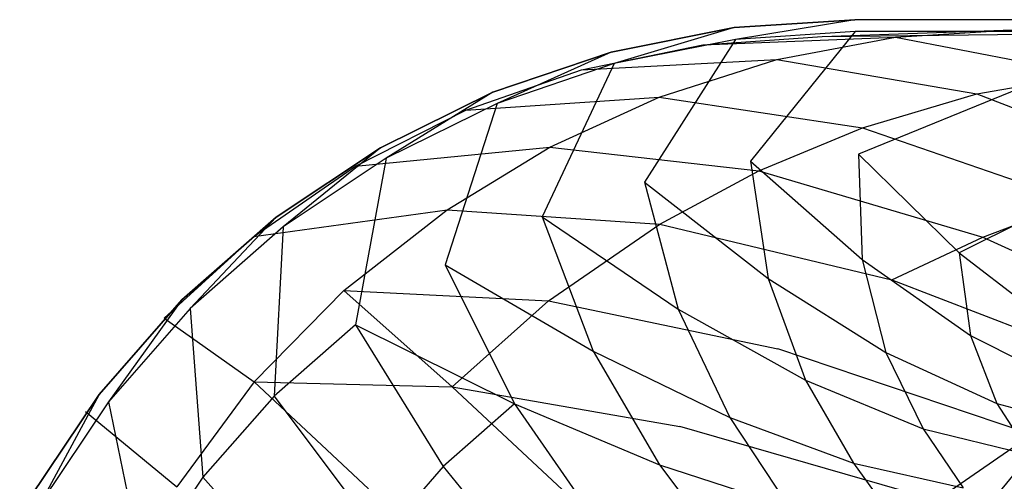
# Model space of a CAD drawing. Extents: x 0 to 1.9, y -0.8 to 0.
# Tile 4 of 21: x 0.05 to 0.46, y -0.19 to 0. Entities that reach past the tile are written whole.
import ezdxf

# ---------------------------------------------------------------- set-up
doc = ezdxf.new("R2010")
doc.units = 0
for name, color, linetype in [('L10_UBA190NAT9C0V_01_2___REPLAC', 7, 'CONTINUOUS'), ('L11_UBA190NAT9C0V_01_1___REPLAC', 7, 'CONTINUOUS'), ('L7_UBA190NAT9C0V_01_5___REPLACE', 7, 'CONTINUOUS'), ('L8_UBA190NAT9C0V_01_4___REPLACE', 7, 'CONTINUOUS'), ('L9_UBA190NAT9C0V_01_3___REPLACE', 7, 'CONTINUOUS')]:
    doc.layers.add(name, color=color, linetype=linetype)

msp = doc.modelspace()

# ---------------------------------------------------------------- linework, layer by layer
at = {"layer": 'L10_UBA190NAT9C0V_01_2___REPLAC', "color": 8}
for points, invisible_edges in [([(0.398514, 0, 0.662745), (0.348121, -0.003303, 0.639437), (0.398514, 0, 0.632745), (0.398514, 0, 0.662745)], 13), ([(0.348121, -0.003303, 0.639437), (0.398514, 0, 0.662745), (0.348121, -0.003303, 0.669437), (0.348121, -0.003303, 0.639437)], 14), ([(0.95, 0, 0.62765), (0.398514, 0, 0.632745), (0.525288, 0, 0.618445), (0.95, 0, 0.62765)], 15), ([(0.398514, 0, 0.632745), (0.95, 0, 0.62765), (0.843662, 0, 0.628951), (0.398514, 0, 0.632745)], 15), ([(0.398514, 0, 0.632745), (0.843662, 0, 0.628951), (0.737388, 0, 0.632852), (0.398514, 0, 0.632745)], 15), ([(0.398514, 0, 0.632745), (0.737388, 0, 0.632852), (0.631241, 0, 0.639352), (0.398514, 0, 0.632745)], 15), ([(0.398514, 0, 0.632745), (0.631241, 0, 0.639352), (0.525288, 0, 0.648445), (0.398514, 0, 0.632745)], 15), ([(0.398514, 0, 0.632745), (0.525288, 0, 0.648445), (0.398514, 0, 0.662745), (0.398514, 0, 0.632745)], 15), ([(0.348121, -0.003303, 0.669437), (0.296824, -0.013507, 0.646787), (0.348121, -0.003303, 0.639437), (0.348121, -0.003303, 0.669437)], 13), ([(0.296824, -0.013507, 0.646787), (0.348121, -0.003303, 0.669437), (0.296824, -0.013507, 0.676787), (0.296824, -0.013507, 0.646787)], 14), ([(0.296824, -0.013507, 0.676787), (0.247307, -0.030315, 0.654397), (0.296824, -0.013507, 0.646787), (0.296824, -0.013507, 0.676787)], 13), ([(0.247307, -0.030315, 0.654397), (0.296824, -0.013507, 0.676787), (0.247307, -0.030315, 0.684397), (0.247307, -0.030315, 0.654397)], 14), ([(0.247307, -0.030315, 0.684397), (0.200403, -0.053446, 0.662068), (0.247307, -0.030315, 0.654397), (0.247307, -0.030315, 0.684397)], 13), ([(0.200403, -0.053446, 0.662068), (0.247307, -0.030315, 0.684397), (0.200403, -0.053446, 0.692068), (0.200403, -0.053446, 0.662068)], 14), ([(0.200403, -0.053446, 0.692068), (0.156903, -0.082512, 0.669591), (0.200403, -0.053446, 0.662068), (0.200403, -0.053446, 0.692068)], 13), ([(0.156903, -0.082512, 0.669591), (0.200403, -0.053446, 0.692068), (0.156903, -0.082512, 0.699591), (0.156903, -0.082512, 0.669591)], 14), ([(0.156903, -0.082512, 0.699591), (0.117541, -0.117031, 0.676738), (0.156903, -0.082512, 0.669591), (0.156903, -0.082512, 0.699591)], 13), ([(0.117541, -0.117031, 0.676738), (0.156903, -0.082512, 0.699591), (0.117541, -0.117031, 0.706738), (0.117541, -0.117031, 0.676738)], 14), ([(0.117541, -0.117031, 0.676738), (0.082988, -0.156431, 0.713277), (0.082988, -0.156431, 0.683277), (0.117541, -0.117031, 0.676738)], 13), ([(0.082988, -0.156431, 0.713277), (0.117541, -0.117031, 0.676738), (0.117541, -0.117031, 0.706738), (0.082988, -0.156431, 0.713277)], 14), ([(0.082988, -0.156431, 0.683277), (0.053841, -0.200053, 0.718986), (0.053841, -0.200053, 0.688986), (0.082988, -0.156431, 0.683277)], 13), ([(0.053841, -0.200053, 0.718986), (0.082988, -0.156431, 0.683277), (0.082988, -0.156431, 0.713277), (0.053841, -0.200053, 0.718986)], 14)]:
    msp.add_3dface(points, dxfattribs=dict(at, invisible_edges=invisible_edges))
at = {"layer": 'L11_UBA190NAT9C0V_01_1___REPLAC', "color": 8, "invisible_edges": 14}
for points in [[(0.335042, -0.010457, 0.666986), (0.384814, -0.006978, 0.659717), (0.41543, -0.00735, 0.528663), (0.335042, -0.010457, 0.666986)], [(0.335042, -0.010457, 0.666986), (0.41543, -0.00735, 0.528663), (0.365992, -0.016587, 0.532866), (0.335042, -0.010457, 0.666986)], [(0.365992, -0.016587, 0.532866), (0.41543, -0.00735, 0.528663), (0.449463, -0.030953, 0.405731), (0.365992, -0.016587, 0.532866)], [(0.384814, -0.006978, 0.659717), (0.51431, -0.005497, 0.644811), (0.464414, -0.004226, 0.524985), (0.384814, -0.006978, 0.659717)], [(0.384814, -0.006978, 0.659717), (0.464414, -0.004226, 0.524985), (0.41543, -0.00735, 0.528663), (0.384814, -0.006978, 0.659717)], [(0.41543, -0.00735, 0.528663), (0.464414, -0.004226, 0.524985), (0.496056, -0.022823, 0.404203), (0.41543, -0.00735, 0.528663)], [(0.41543, -0.00735, 0.528663), (0.496056, -0.022823, 0.404203), (0.449463, -0.030953, 0.405731), (0.41543, -0.00735, 0.528663)], [(0.284365, -0.02095, 0.674947), (0.335042, -0.010457, 0.666986), (0.365992, -0.016587, 0.532866), (0.284365, -0.02095, 0.674947)], [(0.284365, -0.02095, 0.674947), (0.365992, -0.016587, 0.532866), (0.316772, -0.032344, 0.536742), (0.284365, -0.02095, 0.674947)], [(0.316772, -0.032344, 0.536742), (0.365992, -0.016587, 0.532866), (0.401724, -0.045086, 0.406453), (0.316772, -0.032344, 0.536742)], [(0.365992, -0.016587, 0.532866), (0.449463, -0.030953, 0.405731), (0.401724, -0.045086, 0.406453), (0.365992, -0.016587, 0.532866)], [(0.236145, -0.037741, 0.683434), (0.284365, -0.02095, 0.674947), (0.316772, -0.032344, 0.536742), (0.236145, -0.037741, 0.683434)], [(0.449463, -0.030953, 0.405731), (0.496056, -0.022823, 0.404203), (0.534778, -0.064049, 0.293541), (0.449463, -0.030953, 0.405731)], [(0.236145, -0.037741, 0.683434), (0.316772, -0.032344, 0.536742), (0.271171, -0.053226, 0.541418), (0.236145, -0.037741, 0.683434)], [(0.271171, -0.053226, 0.541418), (0.316772, -0.032344, 0.536742), (0.358454, -0.063086, 0.408548), (0.271171, -0.053226, 0.541418)], [(0.316772, -0.032344, 0.536742), (0.401724, -0.045086, 0.406453), (0.358454, -0.063086, 0.408548), (0.316772, -0.032344, 0.536742)], [(0.401724, -0.045086, 0.406453), (0.449463, -0.030953, 0.405731), (0.490999, -0.075967, 0.292566), (0.401724, -0.045086, 0.406453)], [(0.449463, -0.030953, 0.405731), (0.534778, -0.064049, 0.293541), (0.490999, -0.075967, 0.292566), (0.449463, -0.030953, 0.405731)], [(0.190079, -0.061171, 0.691633), (0.236145, -0.037741, 0.683434), (0.271171, -0.053226, 0.541418), (0.190079, -0.061171, 0.691633)], [(0.358454, -0.063086, 0.408548), (0.401724, -0.045086, 0.406453), (0.451928, -0.09075, 0.293021), (0.358454, -0.063086, 0.408548)], [(0.401724, -0.045086, 0.406453), (0.490999, -0.075967, 0.292566), (0.451928, -0.09075, 0.293021), (0.401724, -0.045086, 0.406453)], [(0.190079, -0.061171, 0.691633), (0.271171, -0.053226, 0.541418), (0.228239, -0.079366, 0.546181), (0.190079, -0.061171, 0.691633)], [(0.228239, -0.079366, 0.546181), (0.271171, -0.053226, 0.541418), (0.317037, -0.085414, 0.410924), (0.228239, -0.079366, 0.546181)], [(0.271171, -0.053226, 0.541418), (0.358454, -0.063086, 0.408548), (0.317037, -0.085414, 0.410924), (0.271171, -0.053226, 0.541418)], [(0.147596, -0.09053, 0.699578), (0.190079, -0.061171, 0.691633), (0.228239, -0.079366, 0.546181), (0.147596, -0.09053, 0.699578)], [(0.317037, -0.085414, 0.410924), (0.358454, -0.063086, 0.408548), (0.413992, -0.108675, 0.293809), (0.317037, -0.085414, 0.410924)], [(0.358454, -0.063086, 0.408548), (0.451928, -0.09075, 0.293021), (0.413992, -0.108675, 0.293809), (0.358454, -0.063086, 0.408548)], [(0.451928, -0.09075, 0.293021), (0.490999, -0.075967, 0.292566), (0.551592, -0.136218, 0.194838), (0.451928, -0.09075, 0.293021)], [(0.147596, -0.09053, 0.699578), (0.228239, -0.079366, 0.546181), (0.185201, -0.113063, 0.550819), (0.147596, -0.09053, 0.699578)], [(0.185201, -0.113063, 0.550819), (0.228239, -0.079366, 0.546181), (0.270592, -0.11732, 0.413479), (0.185201, -0.113063, 0.550819)], [(0.228239, -0.079366, 0.546181), (0.317037, -0.085414, 0.410924), (0.270592, -0.11732, 0.413479), (0.228239, -0.079366, 0.546181)], [(0.270592, -0.11732, 0.413479), (0.317037, -0.085414, 0.410924), (0.36634, -0.13736, 0.294896), (0.270592, -0.11732, 0.413479)], [(0.317037, -0.085414, 0.410924), (0.413992, -0.108675, 0.293809), (0.36634, -0.13736, 0.294896), (0.317037, -0.085414, 0.410924)], [(0.110167, -0.12459, 0.706916), (0.147596, -0.09053, 0.699578), (0.185201, -0.113063, 0.550819), (0.110167, -0.12459, 0.706916)], [(0.413992, -0.108675, 0.293809), (0.451928, -0.09075, 0.293021), (0.519104, -0.14915, 0.194834), (0.413992, -0.108675, 0.293809)], [(0.451928, -0.09075, 0.293021), (0.551592, -0.136218, 0.194838), (0.519104, -0.14915, 0.194834), (0.451928, -0.09075, 0.293021)], [(0.472445, -0.173185, 0.195069), (0.36634, -0.13736, 0.294896), (0.413992, -0.108675, 0.293809), (0.472445, -0.173185, 0.195069)], [(0.413992, -0.108675, 0.293809), (0.519104, -0.14915, 0.194834), (0.472445, -0.173185, 0.195069), (0.413992, -0.108675, 0.293809)], [(0.185201, -0.113063, 0.550819), (0.147715, -0.151249, 0.555296), (0.110167, -0.12459, 0.706916), (0.185201, -0.113063, 0.550819)], [(0.185201, -0.113063, 0.550819), (0.230444, -0.153307, 0.416245), (0.147715, -0.151249, 0.555296), (0.185201, -0.113063, 0.550819)], [(0.185201, -0.113063, 0.550819), (0.270592, -0.11732, 0.413479), (0.230444, -0.153307, 0.416245), (0.185201, -0.113063, 0.550819)], [(0.230444, -0.153307, 0.416245), (0.270592, -0.11732, 0.413479), (0.325422, -0.169787, 0.296345), (0.230444, -0.153307, 0.416245)], [(0.270592, -0.11732, 0.413479), (0.36634, -0.13736, 0.294896), (0.325422, -0.169787, 0.296345), (0.270592, -0.11732, 0.413479)], [(0.110167, -0.12459, 0.706916), (0.147715, -0.151249, 0.555296), (0.077237, -0.163614, 0.7135), (0.110167, -0.12459, 0.706916)], [(0.43265, -0.200689, 0.195597), (0.325422, -0.169787, 0.296345), (0.36634, -0.13736, 0.294896), (0.43265, -0.200689, 0.195597)], [(0.472445, -0.173185, 0.195069), (0.43265, -0.200689, 0.195597), (0.36634, -0.13736, 0.294896), (0.472445, -0.173185, 0.195069)], [(0.147715, -0.151249, 0.555296), (0.115447, -0.195007, 0.558815), (0.077237, -0.163614, 0.7135), (0.147715, -0.151249, 0.555296)], [(0.147715, -0.151249, 0.555296), (0.195478, -0.195864, 0.417992), (0.115447, -0.195007, 0.558815), (0.147715, -0.151249, 0.555296)], [(0.147715, -0.151249, 0.555296), (0.230444, -0.153307, 0.416245), (0.195478, -0.195864, 0.417992), (0.147715, -0.151249, 0.555296)], [(0.230444, -0.153307, 0.416245), (0.28992, -0.208732, 0.296916), (0.195478, -0.195864, 0.417992), (0.230444, -0.153307, 0.416245)], [(0.230444, -0.153307, 0.416245), (0.325422, -0.169787, 0.296345), (0.28992, -0.208732, 0.296916), (0.230444, -0.153307, 0.416245)], [(0.077237, -0.163614, 0.7135), (0.115447, -0.195007, 0.558815), (0.049827, -0.206162, 0.719384), (0.077237, -0.163614, 0.7135)], [(0.398773, -0.233611, 0.195585), (0.28992, -0.208732, 0.296916), (0.325422, -0.169787, 0.296345), (0.398773, -0.233611, 0.195585)], [(0.43265, -0.200689, 0.195597), (0.398773, -0.233611, 0.195585), (0.325422, -0.169787, 0.296345), (0.43265, -0.200689, 0.195597)], [(0.552128, -0.246014, 0.114), (0.43265, -0.200689, 0.195597), (0.472445, -0.173185, 0.195069), (0.552128, -0.246014, 0.114)]]:
    msp.add_3dface(points, dxfattribs=at)
at = {"layer": 'L7_UBA190NAT9C0V_01_5___REPLACE', "color": 8}
for points, invisible_edges in [([(0.34873, -0.008256, 0.674122), (0.398514, 0, 0.662745), (0.348121, -0.003303, 0.669437), (0.34873, -0.008256, 0.674122)], 13), ([(0.398514, 0, 0.662745), (0.34873, -0.008256, 0.674122), (0.398646, -0.004992, 0.667493), (0.398514, 0, 0.662745)], 14), ([(0.524794, 0, 0.64847), (0.398514, 0, 0.662745), (0.398646, -0.004992, 0.667493), (0.524794, 0, 0.64847)], 14), ([(0.525265, -0.004994, 0.65321), (0.524794, 0, 0.64847), (0.398646, -0.004992, 0.667493), (0.525265, -0.004994, 0.65321)], 14), ([(0.298058, -0.018335, 0.681383), (0.348121, -0.003303, 0.669437), (0.296824, -0.013507, 0.676787), (0.298058, -0.018335, 0.681383)], 13), ([(0.348121, -0.003303, 0.669437), (0.298058, -0.018335, 0.681383), (0.34873, -0.008256, 0.674122), (0.348121, -0.003303, 0.669437)], 14), ([(0.249143, -0.034939, 0.6889), (0.296824, -0.013507, 0.676787), (0.247307, -0.030315, 0.684397), (0.249143, -0.034939, 0.6889)], 13), ([(0.296824, -0.013507, 0.676787), (0.249143, -0.034939, 0.6889), (0.298058, -0.018335, 0.681383), (0.296824, -0.013507, 0.676787)], 14), ([(0.202811, -0.057788, 0.696477), (0.247307, -0.030315, 0.684397), (0.200403, -0.053446, 0.692068), (0.202811, -0.057788, 0.696477)], 13), ([(0.247307, -0.030315, 0.684397), (0.202811, -0.057788, 0.696477), (0.249143, -0.034939, 0.6889), (0.247307, -0.030315, 0.684397)], 14), ([(0.159842, -0.086499, 0.703908), (0.200403, -0.053446, 0.692068), (0.156903, -0.082512, 0.699591), (0.159842, -0.086499, 0.703908)], 13), ([(0.200403, -0.053446, 0.692068), (0.159842, -0.086499, 0.703908), (0.202811, -0.057788, 0.696477), (0.200403, -0.053446, 0.692068)], 14), ([(0.120962, -0.120595, 0.710968), (0.156903, -0.082512, 0.699591), (0.117541, -0.117031, 0.706738), (0.120962, -0.120595, 0.710968)], 13), ([(0.156903, -0.082512, 0.699591), (0.120962, -0.120595, 0.710968), (0.159842, -0.086499, 0.703908), (0.156903, -0.082512, 0.699591)], 14), ([(0.086836, -0.159509, 0.717426), (0.117541, -0.117031, 0.706738), (0.082988, -0.156431, 0.713277), (0.086836, -0.159509, 0.717426)], 13), ([(0.117541, -0.117031, 0.706738), (0.086836, -0.159509, 0.717426), (0.120962, -0.120595, 0.710968), (0.117541, -0.117031, 0.706738)], 14), ([(0.058051, -0.202588, 0.723064), (0.082988, -0.156431, 0.713277), (0.053841, -0.200053, 0.718986), (0.058051, -0.202588, 0.723064)], 13), ([(0.082988, -0.156431, 0.713277), (0.058051, -0.202588, 0.723064), (0.086836, -0.159509, 0.717426), (0.082988, -0.156431, 0.713277)], 14)]:
    msp.add_3dface(points, dxfattribs=dict(at, invisible_edges=invisible_edges))
at = {"layer": 'L8_UBA190NAT9C0V_01_4___REPLACE', "color": 8}
for points, invisible_edges in [([(0.354968, -0.059043, 0.670891), (0.398646, -0.004992, 0.667493), (0.34873, -0.008256, 0.674122), (0.354968, -0.059043, 0.670891)], 13), ([(0.398646, -0.004992, 0.667493), (0.354968, -0.059043, 0.670891), (0.4, -0.056091, 0.664911), (0.398646, -0.004992, 0.667493)], 14), ([(0.4, -0.056091, 0.664911), (0.525265, -0.004994, 0.65321), (0.398646, -0.004992, 0.667493), (0.4, -0.056091, 0.664911)], 13), ([(0.525265, -0.004994, 0.65321), (0.4, -0.056091, 0.664911), (0.525026, -0.056091, 0.650808), (0.525265, -0.004994, 0.65321)], 14), ([(0.310707, -0.067847, 0.677233), (0.34873, -0.008256, 0.674122), (0.298058, -0.018335, 0.681383), (0.310707, -0.067847, 0.677233)], 13), ([(0.34873, -0.008256, 0.674122), (0.310707, -0.067847, 0.677233), (0.354968, -0.059043, 0.670891), (0.34873, -0.008256, 0.674122)], 14), ([(0.267974, -0.082353, 0.6838), (0.298058, -0.018335, 0.681383), (0.249143, -0.034939, 0.6889), (0.267974, -0.082353, 0.6838)], 13), ([(0.298058, -0.018335, 0.681383), (0.267974, -0.082353, 0.6838), (0.310707, -0.067847, 0.677233), (0.298058, -0.018335, 0.681383)], 14), ([(0.2275, -0.102313, 0.69042), (0.249143, -0.034939, 0.6889), (0.202811, -0.057788, 0.696477), (0.2275, -0.102313, 0.69042)], 13), ([(0.249143, -0.034939, 0.6889), (0.2275, -0.102313, 0.69042), (0.267974, -0.082353, 0.6838), (0.249143, -0.034939, 0.6889)], 14), ([(0.189977, -0.127385, 0.696909), (0.202811, -0.057788, 0.696477), (0.159842, -0.086499, 0.703908), (0.189977, -0.127385, 0.696909)], 13), ([(0.202811, -0.057788, 0.696477), (0.189977, -0.127385, 0.696909), (0.2275, -0.102313, 0.69042), (0.202811, -0.057788, 0.696477)], 14), ([(0.156048, -0.15714, 0.703069), (0.159842, -0.086499, 0.703908), (0.120962, -0.120595, 0.710968), (0.156048, -0.15714, 0.703069)], 13), ([(0.159842, -0.086499, 0.703908), (0.156048, -0.15714, 0.703069), (0.189977, -0.127385, 0.696909), (0.159842, -0.086499, 0.703908)], 14), ([(0.126293, -0.191069, 0.7087), (0.120962, -0.120595, 0.710968), (0.086836, -0.159509, 0.717426), (0.126293, -0.191069, 0.7087)], 13), ([(0.120962, -0.120595, 0.710968), (0.126293, -0.191069, 0.7087), (0.156048, -0.15714, 0.703069), (0.120962, -0.120595, 0.710968)], 14), ([(0.101221, -0.228591, 0.713611), (0.086836, -0.159509, 0.717426), (0.058051, -0.202588, 0.723064), (0.101221, -0.228591, 0.713611)], 13), ([(0.086836, -0.159509, 0.717426), (0.101221, -0.228591, 0.713611), (0.126293, -0.191069, 0.7087), (0.086836, -0.159509, 0.717426)], 14)]:
    msp.add_3dface(points, dxfattribs=dict(at, invisible_edges=invisible_edges))
at = {"layer": 'L9_UBA190NAT9C0V_01_3___REPLACE', "color": 8}
for points, invisible_edges in [([(0.354968, -0.059043, 0.670891), (0.401576, -0.100171, 0.576167), (0.4, -0.056091, 0.664911), (0.354968, -0.059043, 0.670891)], 14), ([(0.4, -0.056091, 0.664911), (0.442087, -0.097351, 0.571269), (0.525026, -0.056091, 0.650808), (0.4, -0.056091, 0.664911)], 14), ([(0.4, -0.056091, 0.664911), (0.401576, -0.100171, 0.576167), (0.442087, -0.097351, 0.571269), (0.4, -0.056091, 0.664911)], 14), ([(0.525026, -0.056091, 0.650808), (0.442087, -0.097351, 0.571269), (0.556883, -0.096598, 0.56024), (0.525026, -0.056091, 0.650808)], 14), ([(0.310707, -0.067847, 0.677233), (0.362266, -0.108113, 0.581523), (0.354968, -0.059043, 0.670891), (0.310707, -0.067847, 0.677233)], 14), ([(0.354968, -0.059043, 0.670891), (0.362266, -0.108113, 0.581523), (0.401576, -0.100171, 0.576167), (0.354968, -0.059043, 0.670891)], 14), ([(0.267974, -0.082353, 0.6838), (0.324803, -0.120892, 0.587163), (0.310707, -0.067847, 0.677233), (0.267974, -0.082353, 0.6838)], 14), ([(0.310707, -0.067847, 0.677233), (0.324803, -0.120892, 0.587163), (0.362266, -0.108113, 0.581523), (0.310707, -0.067847, 0.677233)], 14), ([(0.2275, -0.102313, 0.69042), (0.289321, -0.138436, 0.592777), (0.267974, -0.082353, 0.6838), (0.2275, -0.102313, 0.69042)], 14), ([(0.267974, -0.082353, 0.6838), (0.289321, -0.138436, 0.592777), (0.324803, -0.120892, 0.587163), (0.267974, -0.082353, 0.6838)], 14), ([(0.401576, -0.100171, 0.576167), (0.446782, -0.131811, 0.477208), (0.442087, -0.097351, 0.571269), (0.401576, -0.100171, 0.576167)], 14), ([(0.442087, -0.097351, 0.571269), (0.483426, -0.129189, 0.473676), (0.556883, -0.096598, 0.56024), (0.442087, -0.097351, 0.571269)], 14), ([(0.442087, -0.097351, 0.571269), (0.446782, -0.131811, 0.477208), (0.483426, -0.129189, 0.473676), (0.442087, -0.097351, 0.571269)], 14), ([(0.189977, -0.127385, 0.696909), (0.25642, -0.160456, 0.598221), (0.2275, -0.102313, 0.69042), (0.189977, -0.127385, 0.696909)], 14), ([(0.2275, -0.102313, 0.69042), (0.25642, -0.160456, 0.598221), (0.289321, -0.138436, 0.592777), (0.2275, -0.102313, 0.69042)], 14), ([(0.362266, -0.108113, 0.581523), (0.411443, -0.139004, 0.48117), (0.401576, -0.100171, 0.576167), (0.362266, -0.108113, 0.581523)], 14), ([(0.401576, -0.100171, 0.576167), (0.411443, -0.139004, 0.48117), (0.446782, -0.131811, 0.477208), (0.401576, -0.100171, 0.576167)], 14), ([(0.324803, -0.120892, 0.587163), (0.377976, -0.150446, 0.485397), (0.362266, -0.108113, 0.581523), (0.324803, -0.120892, 0.587163)], 14), ([(0.362266, -0.108113, 0.581523), (0.377976, -0.150446, 0.485397), (0.411443, -0.139004, 0.48117), (0.362266, -0.108113, 0.581523)], 14), ([(0.289321, -0.138436, 0.592777), (0.34628, -0.166139, 0.489564), (0.324803, -0.120892, 0.587163), (0.289321, -0.138436, 0.592777)], 14), ([(0.324803, -0.120892, 0.587163), (0.34628, -0.166139, 0.489564), (0.377976, -0.150446, 0.485397), (0.324803, -0.120892, 0.587163)], 14), ([(0.189977, -0.127385, 0.696909), (0.156048, -0.15714, 0.703069), (0.22666, -0.186588, 0.603342), (0.189977, -0.127385, 0.696909)], 14), ([(0.189977, -0.127385, 0.696909), (0.22666, -0.186588, 0.603342), (0.25642, -0.160456, 0.598221), (0.189977, -0.127385, 0.696909)], 14), ([(0.446782, -0.131811, 0.477208), (0.4902, -0.15369, 0.374861), (0.483426, -0.129189, 0.473676), (0.446782, -0.131811, 0.477208)], 14), ([(0.411443, -0.139004, 0.48117), (0.457816, -0.160255, 0.377032), (0.446782, -0.131811, 0.477208), (0.411443, -0.139004, 0.48117)], 14), ([(0.446782, -0.131811, 0.477208), (0.457816, -0.160255, 0.377032), (0.4902, -0.15369, 0.374861), (0.446782, -0.131811, 0.477208)], 14), ([(0.25642, -0.160456, 0.598221), (0.316887, -0.185828, 0.49357), (0.289321, -0.138436, 0.592777), (0.25642, -0.160456, 0.598221)], 14), ([(0.289321, -0.138436, 0.592777), (0.316887, -0.185828, 0.49357), (0.34628, -0.166139, 0.489564), (0.289321, -0.138436, 0.592777)], 14), ([(0.377976, -0.150446, 0.485397), (0.427039, -0.170764, 0.379374), (0.411443, -0.139004, 0.48117), (0.377976, -0.150446, 0.485397)], 14), ([(0.411443, -0.139004, 0.48117), (0.427039, -0.170764, 0.379374), (0.457816, -0.160255, 0.377032), (0.411443, -0.139004, 0.48117)], 14), ([(0.34628, -0.166139, 0.489564), (0.39789, -0.185184, 0.381664), (0.377976, -0.150446, 0.485397), (0.34628, -0.166139, 0.489564)], 14), ([(0.377976, -0.150446, 0.485397), (0.39789, -0.185184, 0.381664), (0.427039, -0.170764, 0.379374), (0.377976, -0.150446, 0.485397)], 14), ([(0.457816, -0.160255, 0.377032), (0.500989, -0.171684, 0.27), (0.4902, -0.15369, 0.374861), (0.457816, -0.160255, 0.377032)], 14), ([(0.156048, -0.15714, 0.703069), (0.126293, -0.191069, 0.7087), (0.20055, -0.216393, 0.607987), (0.156048, -0.15714, 0.703069)], 14), ([(0.156048, -0.15714, 0.703069), (0.20055, -0.216393, 0.607987), (0.22666, -0.186588, 0.603342), (0.156048, -0.15714, 0.703069)], 14), ([(0.427039, -0.170764, 0.379374), (0.471572, -0.18167, 0.27), (0.457816, -0.160255, 0.377032), (0.427039, -0.170764, 0.379374)], 14), ([(0.457816, -0.160255, 0.377032), (0.471572, -0.18167, 0.27), (0.500989, -0.171684, 0.27), (0.457816, -0.160255, 0.377032)], 14), ([(0.25642, -0.160456, 0.598221), (0.22666, -0.186588, 0.603342), (0.290295, -0.209192, 0.497309), (0.25642, -0.160456, 0.598221)], 14), ([(0.25642, -0.160456, 0.598221), (0.290295, -0.209192, 0.497309), (0.316887, -0.185828, 0.49357), (0.25642, -0.160456, 0.598221)], 14), ([(0.316887, -0.185828, 0.49357), (0.37086, -0.203282, 0.38385), (0.34628, -0.166139, 0.489564), (0.316887, -0.185828, 0.49357)], 14), ([(0.34628, -0.166139, 0.489564), (0.37086, -0.203282, 0.38385), (0.39789, -0.185184, 0.381664), (0.34628, -0.166139, 0.489564)], 14), ([(0.39789, -0.185184, 0.381664), (0.443709, -0.19541, 0.27), (0.427039, -0.170764, 0.379374), (0.39789, -0.185184, 0.381664)], 14), ([(0.427039, -0.170764, 0.379374), (0.443709, -0.19541, 0.27), (0.471572, -0.18167, 0.27), (0.427039, -0.170764, 0.379374)], 14), ([(0.450597, -0.207344, 0.242819), (0.471572, -0.18167, 0.27), (0.443709, -0.19541, 0.27), (0.450597, -0.207344, 0.242819)], 14), ([(0.471572, -0.18167, 0.27), (0.450597, -0.207344, 0.242819), (0.476843, -0.194401, 0.242819), (0.471572, -0.18167, 0.27)], 13), ([(0.22666, -0.186588, 0.603342), (0.20055, -0.216393, 0.607987), (0.266959, -0.235844, 0.500679), (0.22666, -0.186588, 0.603342)], 14), ([(0.22666, -0.186588, 0.603342), (0.266959, -0.235844, 0.500679), (0.290295, -0.209192, 0.497309), (0.22666, -0.186588, 0.603342)], 14), ([(0.290295, -0.209192, 0.497309), (0.346408, -0.224758, 0.385878), (0.316887, -0.185828, 0.49357), (0.290295, -0.209192, 0.497309)], 14), ([(0.316887, -0.185828, 0.49357), (0.346408, -0.224758, 0.385878), (0.37086, -0.203282, 0.38385), (0.316887, -0.185828, 0.49357)], 14), ([(0.37086, -0.203282, 0.38385), (0.417878, -0.21267, 0.27), (0.39789, -0.185184, 0.381664), (0.37086, -0.203282, 0.38385)], 14), ([(0.39789, -0.185184, 0.381664), (0.417878, -0.21267, 0.27), (0.443709, -0.19541, 0.27), (0.39789, -0.185184, 0.381664)], 14), ([(0.126293, -0.191069, 0.7087), (0.101221, -0.228591, 0.713611), (0.17854, -0.249367, 0.612012), (0.126293, -0.191069, 0.7087)], 14), ([(0.126293, -0.191069, 0.7087), (0.17854, -0.249367, 0.612012), (0.20055, -0.216393, 0.607987), (0.126293, -0.191069, 0.7087)], 14)]:
    msp.add_3dface(points, dxfattribs=dict(at, invisible_edges=invisible_edges))

doc.saveas('drawing.dxf')
